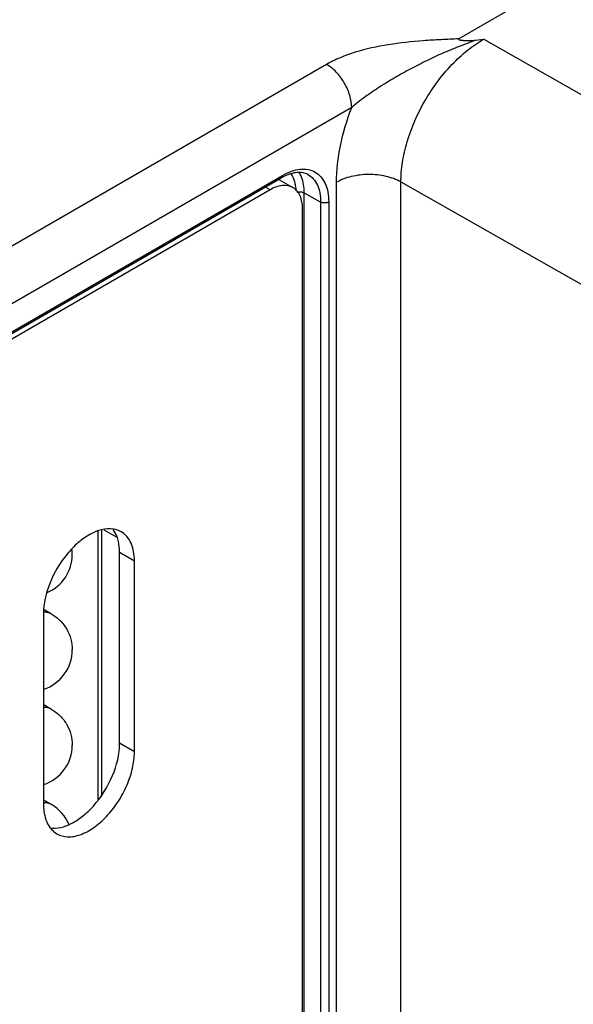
# Model space of a CAD drawing. Header units: inches. Extents: x 0 to 34, y 0 to 22.
# Tile 106 of 139: x 24.167 to 24.641, y 16.274 to 17.117. Entities that reach past the tile are written whole.
import ezdxf

# ---------------------------------------------------------------- set-up
doc = ezdxf.new("R2010")
doc.units = ezdxf.units.IN
doc.header["$LTSCALE"] = 1.87
doc.header["$MEASUREMENT"] = 0
doc.layers.get('0').update_dxf_attribs({"linetype": 'CONTINUOUS'})
doc.layers.add('02___PRT_ALL_AXES', color=7, linetype='CONTINUOUS')

msp = doc.modelspace()

# ---------------------------------------------------------------- linework, layer by layer
at = {"color": 7, "linetype": 'CONTINUOUS'}
for p, q in [((31.20647, 20.94829), (24.5431, 17.10094)), ((24.55721, 17.09966), (24.56447, 17.1006)), ((24.56447, 17.1006), (24.74468, 16.99833)), ((24.42974, 17.07893), (23.71517, 16.66635)), ((24.45132, 17.04198), (23.73676, 16.6294)), ((23.73662, 16.60555), (24.39198, 16.98394)), ((23.7356, 16.6033), (24.39096, 16.98169)), ((24.43832, 14.92042), (24.43832, 16.97799)), ((24.49351, 14.88855), (24.49351, 16.97827)), ((24.49351, 16.97827), (24.67416, 16.87576)), ((24.4104, 16.96901), (24.4104, 15.27273)), ((24.42469, 16.96104), (24.4104, 16.96901)), ((24.42469, 16.96104), (24.42469, 15.26111)), ((24.43159, 16.96108), (24.43159, 14.9243)), ((24.23879, 16.68021), (24.24997, 16.67398)), ((24.23398, 16.44904), (24.23398, 16.67907)), ((24.23704, 16.45307), (24.23704, 16.67979))]:
    msp.add_line(p, q, dxfattribs=at)
msp.add_arc((24.41396, 16.94188), 0.04598, 117.55371, 120.01775, dxfattribs=at)
for points, knots in [([(24.5431, 17.10094), (24.53803, 17.10066), (24.52788, 17.10023), (24.50771, 17.09905), (24.48297, 17.09645), (24.45907, 17.09126), (24.44151, 17.08499), (24.43348, 17.08109), (24.42974, 17.07893)], [0, 0, 0, 0, 0.130784, 0.261429, 0.520496, 0.770665, 0.888903, 1, 1, 1, 1]), ([(24.55721, 17.09966), (24.555, 17.09871), (24.55043, 17.09697), (24.54114, 17.09345), (24.52945, 17.08869), (24.51558, 17.08228), (24.50188, 17.07527), (24.48843, 17.06777), (24.47533, 17.05981), (24.46281, 17.0514), (24.45496, 17.04525), (24.45132, 17.04198)], [0, 0, 0, 0, 0.059664, 0.121021, 0.245857, 0.372212, 0.499337, 0.626672, 0.75357, 0.878844, 1, 1, 1, 1]), ([(24.49351, 16.97827), (24.49349, 16.98386), (24.49449, 16.99551), (24.50003, 17.0194), (24.51297, 17.04869), (24.53198, 17.07447), (24.54998, 17.09116), (24.5596, 17.09782), (24.56447, 17.1006)], [0, 0, 0, 0, 0.114298, 0.237533, 0.499789, 0.762156, 0.885525, 1, 1, 1, 1]), ([(24.5431, 17.10094), (24.54299, 17.10088), (24.54283, 17.10079), (24.54278, 17.10055), (24.54289, 17.10041), (24.54304, 17.10031), (24.5433, 17.10019), (24.54366, 17.10008), (24.54412, 17.09997), (24.54474, 17.09985), (24.54553, 17.09974), (24.54649, 17.09963), (24.54746, 17.09954), (24.54844, 17.09948), (24.54974, 17.09941), (24.55137, 17.09936), (24.55398, 17.09937), (24.55593, 17.09949), (24.55721, 17.09966)], [0, 0, 0, 0, 0.023785, 0.033293, 0.043748, 0.05645, 0.070434, 0.100204, 0.131076, 0.162466, 0.226014, 0.290096, 0.354464, 0.419009, 0.483668, 0.613173, 0.742712, 1, 1, 1, 1]), ([(24.45132, 17.04198), (24.45132, 17.0455), (24.44999, 17.05292), (24.44535, 17.06332), (24.43859, 17.07245), (24.43279, 17.07723), (24.42974, 17.07893)], [0, 0, 0, 0, 0.237742, 0.501108, 0.763869, 1, 1, 1, 1]), ([(24.43832, 16.97799), (24.43832, 16.98843), (24.44088, 17.0103), (24.44722, 17.03132), (24.45132, 17.04198)], [0, 0, 0, 0, 0.477474, 1, 1, 1, 1]), ([(24.39198, 16.98394), (24.39198, 16.98347), (24.39186, 16.9826), (24.39129, 16.98188), (24.39096, 16.98169)], [0, 0, 0, 0, 0.550763, 1, 1, 1, 1]), ([(24.39198, 16.98394), (24.39444, 16.98536), (24.39933, 16.98769), (24.40684, 16.9895), (24.4139, 16.98932), (24.42018, 16.98705), (24.42529, 16.98275), (24.42897, 16.97673), (24.43116, 16.96931), (24.43159, 16.96392), (24.43159, 16.96108)], [0, 0, 0, 0, 0.144905, 0.274533, 0.391125, 0.500011, 0.608895, 0.725482, 0.855103, 1, 1, 1, 1]), ([(24.41379, 16.98461), (24.41249, 16.98532), (24.40947, 16.98638), (24.40432, 16.98657), (24.39856, 16.98534), (24.39468, 16.98368), (24.39269, 16.98264)], [0, 0, 0, 0, 0.202038, 0.428787, 0.693627, 1, 1, 1, 1]), ([(24.39909, 16.98528), (24.39951, 16.98469), (24.40115, 16.98208), (24.40218, 16.97912), (24.40269, 16.97682)], [0, 0, 0, 0, 0.235521, 1, 1, 1, 1]), ([(24.40595, 16.98643), (24.4067, 16.9853), (24.40953, 16.97992), (24.4104, 16.97369), (24.4104, 16.96901)], [0, 0, 0, 0, 0.225283, 1, 1, 1, 1]), ([(24.41379, 16.98461), (24.41552, 16.98366), (24.41877, 16.98103), (24.42223, 16.97551), (24.42429, 16.96866), (24.42469, 16.96367), (24.42469, 16.96104)], [0, 0, 0, 0, 0.217827, 0.450673, 0.709804, 1, 1, 1, 1]), ([(24.49351, 16.97827), (24.48955, 16.98048), (24.4804, 16.98369), (24.46583, 16.98519), (24.4513, 16.98355), (24.44223, 16.98025), (24.43832, 16.97799)], [0, 0, 0, 0, 0.238295, 0.501092, 0.763296, 1, 1, 1, 1]), ([(24.40269, 16.97682), (24.4028, 16.97634), (24.4032, 16.97431), (24.40341, 16.97224), (24.40347, 16.97068)], [0, 0, 0, 0, 0.240832, 1, 1, 1, 1]), ([(24.40449, 16.96941), (24.40547, 16.96974), (24.40752, 16.96996), (24.40955, 16.96949), (24.4104, 16.96901)], [0, 0, 0, 0, 0.512782, 1, 1, 1, 1]), ([(24.43159, 16.96108), (24.43057, 16.96049), (24.42815, 16.96001), (24.42572, 16.96047), (24.42469, 16.96104)], [0, 0, 0, 0, 0.498873, 1, 1, 1, 1])]:
    msp.add_open_spline(points, degree=3, knots=knots, dxfattribs=at)
at = {"layer": '02___PRT_ALL_AXES', "color": 7, "linetype": 'CONTINUOUS'}
for p, q in [((24.38884, 16.98047), (24.40098, 16.97346)), ((24.38129, 16.97151), (23.73045, 16.59572)), ((24.38129, 16.97151), (24.37731, 16.97381)), ((24.40913, 15.27347), (24.40913, 16.95544)), ((24.25236, 16.49732), (24.25236, 16.66062)), ((24.26509, 16.65327), (24.25236, 16.66062)), ((24.26509, 16.48998), (24.26509, 16.65327)), ((24.18714, 16.60826), (24.18714, 16.44497)), ((24.19404, 16.60802), (24.18755, 16.61176)), ((24.19404, 16.52637), (24.18736, 16.53023)), ((24.26509, 16.48998), (24.25236, 16.49732)), ((24.19404, 16.44472), (24.18736, 16.44858))]:
    msp.add_line(p, q, dxfattribs=at)
for centre, radius, start, end in [((24.17626, 16.65897), 0.03549, 0.01115, 7.50913), ((24.17632, 16.65898), 0.03543, 293.0378, 359.99978), ((24.18805, 16.59763), 0.01199, 60.04037, 71.06294), ((24.17632, 16.57733), 0.03543, 287.85725, 359.99997), ((24.17632, 16.49568), 0.03543, 287.85725, 359.99997), ((24.18805, 16.43434), 0.01199, 60.04037, 71.06294), ((24.17632, 16.41404), 0.03543, 22.73692, 59.99853)]:
    msp.add_arc(centre, radius, start, end, dxfattribs=at)
for points, knots in [([(24.40098, 16.97346), (24.39832, 16.97499), (24.39106, 16.97609), (24.38455, 16.97339), (24.38129, 16.97151)], [0, 0, 0, 0, 0.449242, 1, 1, 1, 1]), ([(24.40913, 16.95544), (24.40913, 16.9592), (24.40822, 16.96618), (24.40363, 16.97192), (24.40098, 16.97346)], [0, 0, 0, 0, 0.55075, 1, 1, 1, 1]), ([(24.24693, 16.68083), (24.24029, 16.68184), (24.22894, 16.6783), (24.21641, 16.66926), (24.20348, 16.65586), (24.19161, 16.63563), (24.18714, 16.61712), (24.18714, 16.60826)], [0, 0, 0, 0, 0.197105, 0.320123, 0.455591, 0.739949, 1, 1, 1, 1]), ([(24.25079, 16.67239), (24.25056, 16.67315), (24.24959, 16.676), (24.24817, 16.67872), (24.24686, 16.6805)], [0, 0, 0, 0, 0.263633, 1, 1, 1, 1]), ([(24.25368, 16.6785), (24.25214, 16.67939), (24.24988, 16.68028), (24.24753, 16.68074), (24.24693, 16.68083)], [0, 0, 0, 0, 0.744298, 1, 1, 1, 1]), ([(24.25236, 16.66062), (24.25236, 16.66167), (24.25224, 16.66563), (24.25162, 16.66959), (24.25079, 16.67239)], [0, 0, 0, 0, 0.264636, 1, 1, 1, 1]), ([(24.26509, 16.65327), (24.26509, 16.65606), (24.26467, 16.66137), (24.26252, 16.66867), (24.2589, 16.67459), (24.2555, 16.67745), (24.25368, 16.6785)], [0, 0, 0, 0, 0.289636, 0.549098, 0.782226, 1, 1, 1, 1]), ([(24.19194, 16.60897), (24.19158, 16.60909), (24.19008, 16.60953), (24.1885, 16.60969), (24.18731, 16.60967)], [0, 0, 0, 0, 0.24306, 1, 1, 1, 1]), ([(24.19404, 16.60802), (24.19671, 16.60647), (24.20167, 16.60267), (24.20736, 16.59525), (24.21094, 16.58661), (24.21175, 16.58041), (24.21175, 16.57733)], [0, 0, 0, 0, 0.250001, 0.49999, 0.749984, 1, 1, 1, 1]), ([(24.19404, 16.52637), (24.19303, 16.52695), (24.19078, 16.52783), (24.18837, 16.52805), (24.18715, 16.52802)], [0, 0, 0, 0, 0.486913, 1, 1, 1, 1]), ([(24.19404, 16.52637), (24.19671, 16.52483), (24.20167, 16.52102), (24.20736, 16.5136), (24.21094, 16.50496), (24.21175, 16.49877), (24.21175, 16.49568)], [0, 0, 0, 0, 0.250001, 0.49999, 0.749984, 1, 1, 1, 1]), ([(24.22984, 16.44352), (24.2367, 16.45117), (24.24734, 16.46818), (24.25236, 16.48786), (24.25236, 16.49732)], [0, 0, 0, 0, 0.520558, 1, 1, 1, 1]), ([(24.19856, 16.41974), (24.20131, 16.41815), (24.20823, 16.41637), (24.21936, 16.4186), (24.23074, 16.42482), (24.24164, 16.43447), (24.25127, 16.4468), (24.25886, 16.46081), (24.26377, 16.47536), (24.26509, 16.48527), (24.26509, 16.48998)], [0, 0, 0, 0, 0.086933, 0.186404, 0.303796, 0.437614, 0.582118, 0.729437, 0.871179, 1, 1, 1, 1]), ([(24.18714, 16.44497), (24.18714, 16.44302), (24.18752, 16.43612), (24.18969, 16.4291), (24.19265, 16.42509)], [0, 0, 0, 0, 0.280415, 1, 1, 1, 1]), ([(24.19194, 16.44567), (24.19157, 16.4458), (24.19001, 16.44625), (24.18837, 16.44641), (24.18715, 16.44638)], [0, 0, 0, 0, 0.242755, 1, 1, 1, 1]), ([(24.19258, 16.42476), (24.19874, 16.42382), (24.20925, 16.42677), (24.22111, 16.43472), (24.22701, 16.44036), (24.22984, 16.44352)], [0, 0, 0, 0, 0.435031, 0.703655, 1, 1, 1, 1]), ([(24.19265, 16.42509), (24.19306, 16.42453), (24.19474, 16.42246), (24.19684, 16.42073), (24.19856, 16.41974)], [0, 0, 0, 0, 0.25692, 1, 1, 1, 1])]:
    msp.add_open_spline(points, degree=3, knots=knots, dxfattribs=at)

doc.saveas('drawing.dxf')
